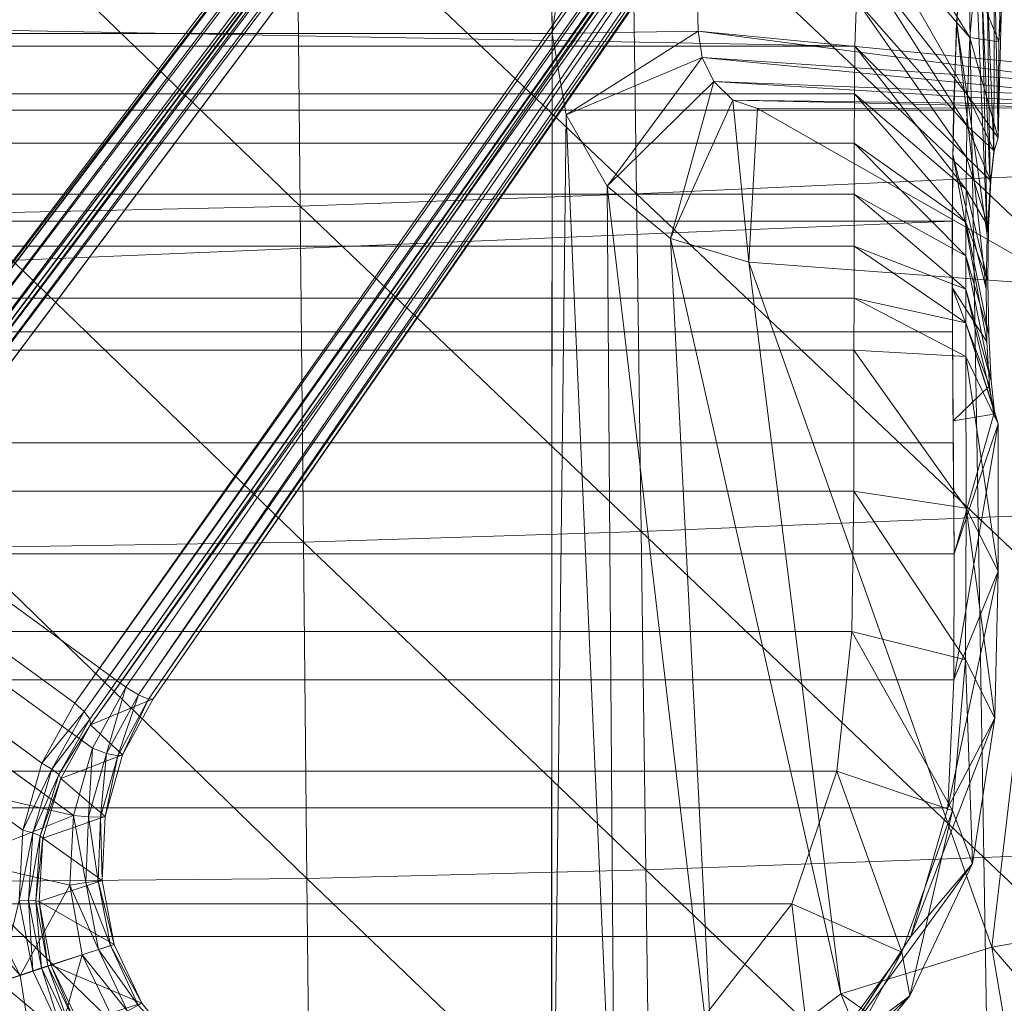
# Model space of a CAD drawing. Header units: inches. Extents: x 813 to 1305, y 19 to 194.
# Tile 142 of 256: x 1173.87 to 1177.26, y 68.91 to 72.3. Entities that reach past the tile are written whole.
import ezdxf

# ---------------------------------------------------------------- set-up
doc = ezdxf.new("R2010")
doc.units = ezdxf.units.IN
doc.header["$MEASUREMENT"] = 0
doc.layers.add('CET color Grey2', color=7, linetype='Continuous', true_color=0x060606)
doc.layers.add('CET color Grey98', color=7, linetype='Continuous', true_color=0xfafafa)
doc.layers.add('CET Default', color=7, linetype='Continuous')

# ---------------------------------------------------------------- blocks, each defined once
blk = doc.blocks.new('*C286')
at = {"layer": 'CET color Grey2', "linetype": 'Continuous', "lineweight": 0}
for points, invisible_edges in [([(7.2992, 16.4808, 17.1415), (-7.2922, 16.4808, 17.1415), (-8.5387, 3.2598, 17.4249), (7.2992, 16.4808, 17.1415)], 4), ([(7.2992, 16.4808, 17.1415), (-8.5387, 3.2598, 17.4249), (8.5458, 3.2599, 17.4249), (7.2992, 16.4808, 17.1415)], 9), ([(3.1915, 12.0571, 16.3707), (3.1945, 7.477, 16.5307), (-3.1872, 7.477, 16.5307), (3.1915, 12.0571, 16.3707)], 4), ([(3.1915, 12.0571, 16.3707), (-3.1872, 7.477, 16.5307), (-3.1842, 12.0571, 16.3707), (3.1915, 12.0571, 16.3707)], 9), ([(3.1945, 7.477, 16.5307), (-3.1458, 4.533, 17.0724), (-3.1872, 7.477, 16.5307), (3.1945, 7.477, 16.5307)], 9), ([(3.1945, 7.477, 16.5307), (3.1531, 4.533, 17.0724), (-3.1458, 4.533, 17.0724), (3.1945, 7.477, 16.5307)], 4)]:
    blk.add_3dface(points, dxfattribs=dict(at, invisible_edges=invisible_edges))
for points in [[(-3.1842, 12.0571, 16.3707), (-3.4024, 11.549, 16.4024), (-3.2356, 7.7567, 16.5238), (-3.1842, 12.0571, 16.3707)], [(-3.1842, 12.0571, 16.3707), (-3.2356, 7.7567, 16.5238), (-3.1872, 7.477, 16.5307), (-3.1842, 12.0571, 16.3707)], [(-3.4024, 11.549, 16.4024), (-3.7419, 11.1145, 16.4441), (-3.376, 8.0027, 16.5243), (-3.4024, 11.549, 16.4024)], [(-3.4024, 11.549, 16.4024), (-3.376, 8.0027, 16.5243), (-3.2356, 7.7567, 16.5238), (-3.4024, 11.549, 16.4024)], [(-4.1812, 10.7817, 16.4987), (-4.409, 11.3302, 16.2923), (-4.8031, 11.221, 16.2961), (-4.1812, 10.7817, 16.4987)], [(-3.7419, 11.1145, 16.4441), (-4.409, 11.3302, 16.2923), (-4.1812, 10.7817, 16.4987), (-3.7419, 11.1145, 16.4441)], [(-4.7003, 10.6209, 16.5742), (-5.2127, 11.2148, 16.2963), (-5.2414, 10.5259, 16.6578), (-4.7003, 10.6209, 16.5742)], [(-4.7003, 10.6209, 16.5742), (-4.8031, 11.221, 16.2961), (-5.2127, 11.2148, 16.2963), (-4.7003, 10.6209, 16.5742)], [(-4.1812, 10.7817, 16.4987), (-4.8031, 11.221, 16.2961), (-4.7003, 10.6209, 16.5742), (-4.1812, 10.7817, 16.4987)], [(-3.7419, 11.1145, 16.4441), (-4.1812, 10.7817, 16.4987), (-3.594, 8.1819, 16.5341), (-3.7419, 11.1145, 16.4441)], [(-3.7419, 11.1145, 16.4441), (-3.594, 8.1819, 16.5341), (-3.376, 8.0027, 16.5243), (-3.7419, 11.1145, 16.4441)], [(-4.1812, 10.7817, 16.4987), (-4.7003, 10.6209, 16.5742), (-3.8641, 8.2635, 16.5543), (-4.1812, 10.7817, 16.4987)], [(-4.1812, 10.7817, 16.4987), (-3.8641, 8.2635, 16.5543), (-3.594, 8.1819, 16.5341), (-4.1812, 10.7817, 16.4987)], [(-4.7003, 10.6209, 16.5742), (-5.2414, 10.5259, 16.6578), (-4.9676, 8.3463, 16.6844), (-4.7003, 10.6209, 16.5742)], [(-4.7003, 10.6209, 16.5742), (-4.9676, 8.3463, 16.6844), (-3.8641, 8.2635, 16.5543), (-4.7003, 10.6209, 16.5742)], [(-4.9676, 8.3463, 16.6844), (-5.0094, 7.7331, 16.2966), (-3.8942, 7.7346, 16.2966), (-4.9676, 8.3463, 16.6844)], [(-4.9676, 8.3463, 16.6844), (-3.8942, 7.7346, 16.2966), (-3.8641, 8.2635, 16.5543), (-4.9676, 8.3463, 16.6844)], [(-3.8641, 8.2635, 16.5543), (-3.8942, 7.7346, 16.2966), (-3.8084, 7.7059, 16.2976), (-3.8641, 8.2635, 16.5543)], [(-3.8641, 8.2635, 16.5543), (-3.8084, 7.7059, 16.2976), (-3.594, 8.1819, 16.5341), (-3.8641, 8.2635, 16.5543)], [(-3.594, 8.1819, 16.5341), (-3.8084, 7.7059, 16.2976), (-3.7432, 7.642, 16.2998), (-3.594, 8.1819, 16.5341)], [(-3.594, 8.1819, 16.5341), (-3.7432, 7.642, 16.2998), (-3.376, 8.0027, 16.5243), (-3.594, 8.1819, 16.5341)], [(-3.376, 8.0027, 16.5243), (-3.7432, 7.642, 16.2998), (-3.7028, 7.56, 16.3027), (-3.376, 8.0027, 16.5243)], [(-3.376, 8.0027, 16.5243), (-3.7028, 7.56, 16.3027), (-3.2356, 7.7567, 16.5238), (-3.376, 8.0027, 16.5243)], [(-5.0094, 7.7331, 16.2966), (-5.0551, 7.7229, 16.297), (-3.8084, 7.7059, 16.2976), (-5.0094, 7.7331, 16.2966)], [(-5.0094, 7.7331, 16.2966), (-3.8084, 7.7059, 16.2976), (-3.8942, 7.7346, 16.2966), (-5.0094, 7.7331, 16.2966)], [(-3.2356, 7.7567, 16.5238), (-3.7028, 7.56, 16.3027), (-3.6897, 7.4693, 16.3058), (-3.2356, 7.7567, 16.5238)], [(-3.2356, 7.7567, 16.5238), (-3.6897, 7.4693, 16.3058), (-3.1872, 7.477, 16.5307), (-3.2356, 7.7567, 16.5238)], [(-5.0551, 7.7229, 16.297), (-5.0927, 7.6949, 16.298), (-3.7432, 7.642, 16.2998), (-5.0551, 7.7229, 16.297)], [(-5.0551, 7.7229, 16.297), (-3.7432, 7.642, 16.2998), (-3.8084, 7.7059, 16.2976), (-5.0551, 7.7229, 16.297)], [(-5.0927, 7.6949, 16.298), (-5.1172, 7.6549, 16.2993), (-3.7028, 7.56, 16.3027), (-5.0927, 7.6949, 16.298)], [(-5.0927, 7.6949, 16.298), (-3.7028, 7.56, 16.3027), (-3.7432, 7.642, 16.2998), (-5.0927, 7.6949, 16.298)], [(-5.1172, 7.6549, 16.2993), (-5.1276, 7.6091, 16.3009), (-3.6897, 7.4693, 16.3058), (-5.1172, 7.6549, 16.2993)], [(-5.1172, 7.6549, 16.2993), (-3.6897, 7.4693, 16.3058), (-3.7028, 7.56, 16.3027), (-5.1172, 7.6549, 16.2993)], [(-5.1276, 7.6091, 16.3009), (-5.1971, 4.4228, 16.9316), (-3.6143, 4.4975, 16.9019), (-5.1276, 7.6091, 16.3009)], [(-5.1276, 7.6091, 16.3009), (-3.6143, 4.4975, 16.9019), (-3.6897, 7.4693, 16.3058), (-5.1276, 7.6091, 16.3009)], [(-3.1872, 7.477, 16.5307), (-3.6897, 7.4693, 16.3058), (-3.6143, 4.4975, 16.9019), (-3.1872, 7.477, 16.5307)], [(-3.1872, 7.477, 16.5307), (-3.6143, 4.4975, 16.9019), (-3.1458, 4.533, 17.0724), (-3.1872, 7.477, 16.5307)]]:
    blk.add_3dface(points, dxfattribs=at)
at = {"layer": 'CET color Grey98', "linetype": 'Continuous', "lineweight": 0}
for points in [[(-2.3423, 10.3851, 19.4332), (-2.3543, 11.5423, 19.3758), (-3.5252, 11.5197, 19.4752), (-2.3423, 10.3851, 19.4332)], [(-1.1732, 10.3958, 19.3816), (-1.1799, 11.5456, 19.3173), (-2.3543, 11.5423, 19.3758), (-1.1732, 10.3958, 19.3816)], [(-1.1732, 10.3958, 19.3816), (-2.3543, 11.5423, 19.3758), (-2.3423, 10.3851, 19.4332), (-1.1732, 10.3958, 19.3816)], [(-3.5091, 10.3554, 19.5216), (-3.5252, 11.5197, 19.4752), (-4.6927, 11.4821, 19.6062), (-3.5091, 10.3554, 19.5216)], [(-2.3423, 10.3851, 19.4332), (-3.5252, 11.5197, 19.4752), (-3.5091, 10.3554, 19.5216), (-2.3423, 10.3851, 19.4332)], [(-4.6731, 10.3126, 19.6393), (-4.6927, 11.4821, 19.6062), (-5.8592, 11.4353, 19.7426), (-4.6731, 10.3126, 19.6393)], [(-3.5091, 10.3554, 19.5216), (-4.6927, 11.4821, 19.6062), (-4.6731, 10.3126, 19.6393), (-3.5091, 10.3554, 19.5216)], [(-4.6731, 10.3126, 19.6393), (-5.8592, 11.4353, 19.7426), (-5.8364, 10.2662, 19.764), (-4.6731, 10.3126, 19.6393)], [(-4.0963, 11.1797, 12.971), (-4.4181, 10.7887, 12.9708), (-3.8491, 11.3321, 13.905), (-4.0963, 11.1797, 12.971)], [(-4.4181, 10.7887, 12.9708), (-4.1641, 10.9794, 13.9312), (-3.8491, 11.3321, 13.905), (-4.4181, 10.7887, 12.9708)], [(-4.3906, 10.6387, 11.874), (-4.4181, 10.7887, 12.9708), (-4.0963, 11.1797, 12.971), (-4.3906, 10.6387, 11.874)], [(-4.082, 11.059, 11.92), (-4.3906, 10.6387, 11.874), (-4.0963, 11.1797, 12.971), (-4.082, 11.059, 11.92)], [(-1.4249, 11.1592, 5.3594), (-1.6745, 10.8663, 5.3023), (-1.5691, 10.6475, 5.324), (-1.4249, 11.1592, 5.3594)], [(-1.4249, 11.1592, 5.3594), (-1.5691, 10.6475, 5.324), (-1.3553, 10.7189, 5.3594), (-1.4249, 11.1592, 5.3594)], [(-1.349, 11.1592, 8.0621), (-1.5033, 10.9259, 7.9935), (-1.2832, 10.7423, 8.0621), (-1.349, 11.1592, 8.0621)], [(-1.4249, 11.1592, 5.3594), (-1.3144, 11.1592, 5.3377), (-1.2503, 10.753, 5.3377), (-1.4249, 11.1592, 5.3594)], [(-1.4249, 11.1592, 5.3594), (-1.2503, 10.753, 5.3377), (-1.3553, 10.7189, 5.3594), (-1.4249, 11.1592, 5.3594)], [(-4.0116, 10.4718, 11.5067), (-4.3906, 10.6387, 11.874), (-4.082, 11.059, 11.92), (-4.0116, 10.4718, 11.5067)], [(-3.7145, 10.8545, 11.5471), (-4.0116, 10.4718, 11.5067), (-4.082, 11.059, 11.92), (-3.7145, 10.8545, 11.5471)], [(-1.7619, 10.8209, 5.353), (-1.7742, 10.8141, 5.4104), (-1.9126, 10.9866, 5.3691), (-1.7619, 10.8209, 5.353)], [(-1.9126, 10.9866, 5.3691), (-1.7742, 10.8141, 5.4104), (-1.557, 10.8832, 7.9075), (-1.9126, 10.9866, 5.3691)], [(-4.4181, 10.7887, 12.9708), (-4.6343, 10.3332, 12.9714), (-4.1641, 10.9794, 13.9312), (-4.4181, 10.7887, 12.9708)], [(-4.6343, 10.3332, 12.9714), (-4.4213, 10.585, 13.9695), (-4.1641, 10.9794, 13.9312), (-4.6343, 10.3332, 12.9714)], [(-1.429, 10.693, 7.9979), (-1.5033, 10.9259, 7.9935), (-1.5302, 10.9082, 7.9742), (-1.429, 10.693, 7.9979)], [(-1.2832, 10.7423, 8.0621), (-1.5033, 10.9259, 7.9935), (-1.3992, 10.7027, 8.0177), (-1.2832, 10.7423, 8.0621)], [(-1.429, 10.693, 7.9979), (-1.3992, 10.7027, 8.0177), (-1.5033, 10.9259, 7.9935), (-1.429, 10.693, 7.9979)], [(-1.7742, 10.8141, 5.4104), (-1.4612, 10.6825, 7.9329), (-1.557, 10.8832, 7.9075), (-1.7742, 10.8141, 5.4104)], [(-1.4612, 10.6825, 7.9329), (-1.5491, 10.8916, 7.944), (-1.557, 10.8832, 7.9075), (-1.4612, 10.6825, 7.9329)], [(-1.4506, 10.686, 7.9684), (-1.5302, 10.9082, 7.9742), (-1.5491, 10.8916, 7.944), (-1.4506, 10.686, 7.9684)], [(-1.4612, 10.6825, 7.9329), (-1.4506, 10.686, 7.9684), (-1.5491, 10.8916, 7.944), (-1.4612, 10.6825, 7.9329)], [(-1.4506, 10.686, 7.9684), (-1.429, 10.693, 7.9979), (-1.5302, 10.9082, 7.9742), (-1.4506, 10.686, 7.9684)], [(-1.5691, 10.6475, 5.324), (-1.7246, 10.8413, 5.3124), (-1.6745, 10.8663, 5.3023), (-1.5691, 10.6475, 5.324)], [(-1.6665, 10.6158, 5.3736), (-1.7742, 10.8141, 5.4104), (-1.7619, 10.8209, 5.353), (-1.6665, 10.6158, 5.3736)], [(-1.6252, 10.6293, 5.333), (-1.7619, 10.8209, 5.353), (-1.7246, 10.8413, 5.3124), (-1.6252, 10.6293, 5.333)], [(-1.6252, 10.6293, 5.333), (-1.6665, 10.6158, 5.3736), (-1.7619, 10.8209, 5.353), (-1.6252, 10.6293, 5.333)], [(-1.5691, 10.6475, 5.324), (-1.6252, 10.6293, 5.333), (-1.7246, 10.8413, 5.3124), (-1.5691, 10.6475, 5.324)], [(-4.5658, 10.1505, 11.8209), (-4.6343, 10.3332, 12.9714), (-4.4181, 10.7887, 12.9708), (-4.5658, 10.1505, 11.8209)], [(-4.3906, 10.6387, 11.874), (-4.5658, 10.1505, 11.8209), (-4.4181, 10.7887, 12.9708), (-4.3906, 10.6387, 11.874)], [(-1.6665, 10.6158, 5.3736), (-1.6789, 10.6118, 5.4318), (-1.7742, 10.8141, 5.4104), (-1.6665, 10.6158, 5.3736)], [(-1.7742, 10.8141, 5.4104), (-1.6789, 10.6118, 5.4318), (-1.4612, 10.6825, 7.9329), (-1.7742, 10.8141, 5.4104)], [(-1.3553, 10.7189, 5.3594), (-1.2503, 10.753, 5.3377), (-1.0638, 10.3865, 5.3377), (-1.3553, 10.7189, 5.3594)], [(-1.3553, 10.7189, 5.3594), (-1.5258, 10.4085, 5.3023), (-1.5691, 10.6475, 5.324), (-1.3553, 10.7189, 5.3594)], [(-1.3553, 10.7189, 5.3594), (-1.1531, 10.3216, 5.3594), (-1.5258, 10.4085, 5.3023), (-1.3553, 10.7189, 5.3594)], [(-1.2832, 10.7423, 8.0621), (-1.3992, 10.7027, 8.0177), (-1.3522, 10.4609, 7.9935), (-1.2832, 10.7423, 8.0621)], [(-1.3553, 10.7189, 5.3594), (-1.0638, 10.3865, 5.3377), (-1.1531, 10.3216, 5.3594), (-1.3553, 10.7189, 5.3594)], [(-1.6789, 10.6118, 5.4318), (-1.4208, 10.4639, 7.9075), (-1.4612, 10.6825, 7.9329), (-1.6789, 10.6118, 5.4318)], [(-1.4208, 10.4639, 7.9075), (-1.4506, 10.686, 7.9684), (-1.4612, 10.6825, 7.9329), (-1.4208, 10.4639, 7.9075)], [(-1.4094, 10.4617, 7.944), (-1.429, 10.693, 7.9979), (-1.4506, 10.686, 7.9684), (-1.4094, 10.4617, 7.944)], [(-1.4208, 10.4639, 7.9075), (-1.4094, 10.4617, 7.944), (-1.4506, 10.686, 7.9684), (-1.4208, 10.4639, 7.9075)], [(-1.3844, 10.4594, 7.9742), (-1.3992, 10.7027, 8.0177), (-1.429, 10.693, 7.9979), (-1.3844, 10.4594, 7.9742)], [(-1.4094, 10.4617, 7.944), (-1.3844, 10.4594, 7.9742), (-1.429, 10.693, 7.9979), (-1.4094, 10.4617, 7.944)], [(-1.3844, 10.4594, 7.9742), (-1.3522, 10.4609, 7.9935), (-1.3992, 10.7027, 8.0177), (-1.3844, 10.4594, 7.9742)], [(-1.5258, 10.4085, 5.3023), (-1.6252, 10.6293, 5.333), (-1.5691, 10.6475, 5.324), (-1.5258, 10.4085, 5.3023)], [(-4.1667, 10.0152, 11.456), (-4.5658, 10.1505, 11.8209), (-4.3906, 10.6387, 11.874), (-4.1667, 10.0152, 11.456)], [(-4.0116, 10.4718, 11.5067), (-4.1667, 10.0152, 11.456), (-4.3906, 10.6387, 11.874), (-4.0116, 10.4718, 11.5067)], [(-1.6232, 10.3939, 5.353), (-1.6789, 10.6118, 5.4318), (-1.6665, 10.6158, 5.3736), (-1.6232, 10.3939, 5.353)], [(-1.6232, 10.3939, 5.353), (-1.6371, 10.3921, 5.4104), (-1.6789, 10.6118, 5.4318), (-1.6232, 10.3939, 5.353)], [(-1.6789, 10.6118, 5.4318), (-1.6371, 10.3921, 5.4104), (-1.4208, 10.4639, 7.9075), (-1.6789, 10.6118, 5.4318)], [(-1.581, 10.3993, 5.3124), (-1.6665, 10.6158, 5.3736), (-1.6252, 10.6293, 5.333), (-1.581, 10.3993, 5.3124)], [(-1.581, 10.3993, 5.3124), (-1.6232, 10.3939, 5.353), (-1.6665, 10.6158, 5.3736), (-1.581, 10.3993, 5.3124)], [(-1.5258, 10.4085, 5.3023), (-1.581, 10.3993, 5.3124), (-1.6252, 10.6293, 5.333), (-1.5258, 10.4085, 5.3023)], [(-4.6343, 10.3332, 12.9714), (-4.7106, 9.8335, 12.9713), (-4.4213, 10.585, 13.9695), (-4.6343, 10.3332, 12.9714)], [(-4.7106, 9.8335, 12.9713), (-4.5487, 10.1414, 14.0628), (-4.4213, 10.585, 13.9695), (-4.7106, 9.8335, 12.9713)], [(-1.6371, 10.3921, 5.4104), (-1.4334, 10.2459, 7.8569), (-1.4208, 10.4639, 7.9075), (-1.6371, 10.3921, 5.4104)], [(-1.4334, 10.2459, 7.8569), (-1.4094, 10.4617, 7.944), (-1.4208, 10.4639, 7.9075), (-1.4334, 10.2459, 7.8569)], [(-1.4334, 10.2459, 7.8569), (-1.424, 10.2381, 7.8955), (-1.4094, 10.4617, 7.944), (-1.4334, 10.2459, 7.8569)], [(-1.424, 10.2381, 7.8955), (-1.3844, 10.4594, 7.9742), (-1.4094, 10.4617, 7.944), (-1.424, 10.2381, 7.8955)], [(-1.424, 10.2381, 7.8955), (-1.3982, 10.2281, 7.9263), (-1.3844, 10.4594, 7.9742), (-1.424, 10.2381, 7.8955)], [(-1.3982, 10.2281, 7.9263), (-1.3643, 10.2184, 7.9439), (-1.3522, 10.4609, 7.9935), (-1.3982, 10.2281, 7.9263)], [(-1.3982, 10.2281, 7.9263), (-1.3522, 10.4609, 7.9935), (-1.3844, 10.4594, 7.9742), (-1.3982, 10.2281, 7.9263)], [(-1.5386, 10.1679, 5.2621), (-1.581, 10.3993, 5.3124), (-1.5258, 10.4085, 5.3023), (-1.5386, 10.1679, 5.2621)], [(-1.1531, 10.3216, 5.3594), (-1.5258, 10.4085, 5.3023), (-1.5386, 10.1679, 5.2621), (-1.1531, 10.3216, 5.3594)], [(-2.3303, 9.2278, 19.4908), (-2.3423, 10.3851, 19.4332), (-3.5091, 10.3554, 19.5216), (-2.3303, 9.2278, 19.4908)], [(-1.1666, 9.246, 19.4461), (-1.1732, 10.3958, 19.3816), (-2.3423, 10.3851, 19.4332), (-1.1666, 9.246, 19.4461)], [(-1.1666, 9.246, 19.4461), (-2.3423, 10.3851, 19.4332), (-2.3303, 9.2278, 19.4908), (-1.1666, 9.246, 19.4461)], [(-1.632, 10.1739, 5.314), (-1.6477, 10.1712, 5.3691), (-1.6371, 10.3921, 5.4104), (-1.632, 10.1739, 5.314)], [(-1.6371, 10.3921, 5.4104), (-1.6477, 10.1712, 5.3691), (-1.4334, 10.2459, 7.8569), (-1.6371, 10.3921, 5.4104)], [(-1.632, 10.1739, 5.314), (-1.6371, 10.3921, 5.4104), (-1.6232, 10.3939, 5.353), (-1.632, 10.1739, 5.314)], [(-1.5905, 10.1726, 5.274), (-1.632, 10.1739, 5.314), (-1.6232, 10.3939, 5.353), (-1.5905, 10.1726, 5.274)], [(-1.5905, 10.1726, 5.274), (-1.6232, 10.3939, 5.353), (-1.581, 10.3993, 5.3124), (-1.5905, 10.1726, 5.274)], [(-1.5386, 10.1679, 5.2621), (-1.5905, 10.1726, 5.274), (-1.581, 10.3993, 5.3124), (-1.5386, 10.1679, 5.2621)], [(-3.4929, 9.1911, 19.5681), (-3.5091, 10.3554, 19.5216), (-4.6731, 10.3126, 19.6393), (-3.4929, 9.1911, 19.5681)], [(-2.3303, 9.2278, 19.4908), (-3.5091, 10.3554, 19.5216), (-3.4929, 9.1911, 19.5681), (-2.3303, 9.2278, 19.4908)], [(-4.6536, 9.143, 19.6722), (-4.6731, 10.3126, 19.6393), (-5.8364, 10.2662, 19.764), (-4.6536, 9.143, 19.6722)], [(-4.6105, 9.6321, 11.7599), (-4.7106, 9.8335, 12.9713), (-4.6343, 10.3332, 12.9714), (-4.6105, 9.6321, 11.7599)], [(-3.4929, 9.1911, 19.5681), (-4.6731, 10.3126, 19.6393), (-4.6536, 9.143, 19.6722), (-3.4929, 9.1911, 19.5681)], [(-4.5658, 10.1505, 11.8209), (-4.6105, 9.6321, 11.7599), (-4.6343, 10.3332, 12.9714), (-4.5658, 10.1505, 11.8209)], [(-1.1531, 10.3216, 5.3594), (-1.5386, 10.1679, 5.2621), (-0.8381, 10.0062, 5.3594), (-1.1531, 10.3216, 5.3594)], [(-4.6536, 9.143, 19.6722), (-5.8364, 10.2662, 19.764), (-5.8136, 9.097, 19.7849), (-4.6536, 9.143, 19.6722)], [(-1.6477, 10.1712, 5.3691), (-1.4948, 10.0406, 7.7909), (-1.4334, 10.2459, 7.8569), (-1.6477, 10.1712, 5.3691)], [(-1.4948, 10.0406, 7.7909), (-1.424, 10.2381, 7.8955), (-1.4334, 10.2459, 7.8569), (-1.4948, 10.0406, 7.7909)], [(-1.4948, 10.0406, 7.7909), (-1.4886, 10.0271, 7.8316), (-1.424, 10.2381, 7.8955), (-1.4948, 10.0406, 7.7909)], [(-1.4886, 10.0271, 7.8316), (-1.3982, 10.2281, 7.9263), (-1.424, 10.2381, 7.8955), (-1.4886, 10.0271, 7.8316)], [(-1.4886, 10.0271, 7.8316), (-1.4643, 10.0093, 7.863), (-1.3982, 10.2281, 7.9263), (-1.4886, 10.0271, 7.8316)], [(-1.4643, 10.0093, 7.863), (-1.3643, 10.2184, 7.9439), (-1.3982, 10.2281, 7.9263), (-1.4643, 10.0093, 7.863)], [(-1.4643, 10.0093, 7.863), (-1.43, 9.9884, 7.8789), (-1.3643, 10.2184, 7.9439), (-1.4643, 10.0093, 7.863)], [(-1.6911, 9.963, 5.2699), (-1.7078, 9.9594, 5.3226), (-1.6477, 10.1712, 5.3691), (-1.6911, 9.963, 5.2699)], [(-1.6477, 10.1712, 5.3691), (-1.7078, 9.9594, 5.3226), (-1.4948, 10.0406, 7.7909), (-1.6477, 10.1712, 5.3691)], [(-1.652, 9.9554, 5.2308), (-1.6911, 9.963, 5.2699), (-1.632, 10.1739, 5.314), (-1.652, 9.9554, 5.2308)], [(-1.6911, 9.963, 5.2699), (-1.6477, 10.1712, 5.3691), (-1.632, 10.1739, 5.314), (-1.6911, 9.963, 5.2699)], [(-1.652, 9.9554, 5.2308), (-1.632, 10.1739, 5.314), (-1.5905, 10.1726, 5.274), (-1.652, 9.9554, 5.2308)], [(-1.6042, 9.9369, 5.2173), (-1.652, 9.9554, 5.2308), (-1.5905, 10.1726, 5.274), (-1.6042, 9.9369, 5.2173)], [(-1.6042, 9.9369, 5.2173), (-1.5905, 10.1726, 5.274), (-1.5386, 10.1679, 5.2621), (-1.6042, 9.9369, 5.2173)], [(-4.7106, 9.8335, 12.9713), (-4.7229, 9.327, 12.9711), (-4.5487, 10.1414, 14.0628), (-4.7106, 9.8335, 12.9713)], [(-4.7229, 9.327, 12.9711), (-4.5701, 9.7012, 14.2348), (-4.5487, 10.1414, 14.0628), (-4.7229, 9.327, 12.9711)], [(-4.2184, 9.5348, 11.399), (-4.6105, 9.6321, 11.7599), (-4.5658, 10.1505, 11.8209), (-4.2184, 9.5348, 11.399)], [(-4.1667, 10.0152, 11.456), (-4.2184, 9.5348, 11.399), (-4.5658, 10.1505, 11.8209), (-4.1667, 10.0152, 11.456)], [(-0.8381, 10.0062, 5.3594), (-1.5386, 10.1679, 5.2621), (-0.4656, 9.3883, 5.2621), (-0.8381, 10.0062, 5.3594)], [(-1.7078, 9.9594, 5.3226), (-1.5972, 9.8563, 7.7141), (-1.4948, 10.0406, 7.7909), (-1.7078, 9.9594, 5.3226)], [(-1.5972, 9.8563, 7.7141), (-1.4886, 10.0271, 7.8316), (-1.4948, 10.0406, 7.7909), (-1.5972, 9.8563, 7.7141)], [(-1.5972, 9.8563, 7.7141), (-1.5948, 9.8372, 7.7558), (-1.4886, 10.0271, 7.8316), (-1.5972, 9.8563, 7.7141)], [(-1.5948, 9.8372, 7.7558), (-1.4643, 10.0093, 7.863), (-1.4886, 10.0271, 7.8316), (-1.5948, 9.8372, 7.7558)], [(-1.5948, 9.8372, 7.7558), (-1.5754, 9.8103, 7.7876), (-1.4643, 10.0093, 7.863), (-1.5948, 9.8372, 7.7558)], [(-1.5754, 9.8103, 7.7876), (-1.43, 9.9884, 7.8789), (-1.4643, 10.0093, 7.863), (-1.5754, 9.8103, 7.7876)], [(-1.5754, 9.8103, 7.7876), (-1.5433, 9.7814, 7.8028), (-1.43, 9.9884, 7.8789), (-1.5754, 9.8103, 7.7876)], [(-1.7973, 9.7682, 5.222), (-1.8127, 9.7664, 5.2733), (-1.7078, 9.9594, 5.3226), (-1.7973, 9.7682, 5.222)], [(-1.7078, 9.9594, 5.3226), (-1.8127, 9.7664, 5.2733), (-1.5972, 9.8563, 7.7141), (-1.7078, 9.9594, 5.3226)], [(-1.7626, 9.7533, 5.1839), (-1.7973, 9.7682, 5.222), (-1.6911, 9.963, 5.2699), (-1.7626, 9.7533, 5.1839)], [(-1.7973, 9.7682, 5.222), (-1.7078, 9.9594, 5.3226), (-1.6911, 9.963, 5.2699), (-1.7973, 9.7682, 5.222)], [(-1.7626, 9.7533, 5.1839), (-1.6911, 9.963, 5.2699), (-1.652, 9.9554, 5.2308), (-1.7626, 9.7533, 5.1839)], [(-1.7186, 9.7261, 5.17), (-1.7626, 9.7533, 5.1839), (-1.652, 9.9554, 5.2308), (-1.7186, 9.7261, 5.17)], [(-1.7186, 9.7261, 5.17), (-1.652, 9.9554, 5.2308), (-1.6042, 9.9369, 5.2173), (-1.7186, 9.7261, 5.17)], [(-1.5972, 9.8563, 7.7141), (-7.4148, 1.6898, 3.3192), (-7.9803, 0.7977, 3.946), (-1.5972, 9.8563, 7.7141)], [(-1.5948, 9.8372, 7.7558), (-1.5972, 9.8563, 7.7141), (-7.9803, 0.7977, 3.946), (-1.5948, 9.8372, 7.7558)], [(-1.5948, 9.8372, 7.7558), (-7.9803, 0.7977, 3.946), (-7.9781, 0.7793, 3.9865), (-1.5948, 9.8372, 7.7558)], [(-1.5754, 9.8103, 7.7876), (-1.5948, 9.8372, 7.7558), (-7.9781, 0.7793, 3.9865), (-1.5754, 9.8103, 7.7876)], [(-1.5972, 9.8563, 7.7141), (-1.8127, 9.7664, 5.2733), (-7.4148, 1.6898, 3.3192), (-1.5972, 9.8563, 7.7141)], [(-4.6126, 9.111, 11.7003), (-4.7229, 9.327, 12.9711), (-4.7106, 9.8335, 12.9713), (-4.6126, 9.111, 11.7003)], [(-4.6105, 9.6321, 11.7599), (-4.6126, 9.111, 11.7003), (-4.7106, 9.8335, 12.9713), (-4.6105, 9.6321, 11.7599)], [(-1.5754, 9.8103, 7.7876), (-7.9781, 0.7793, 3.9865), (-7.96, 0.7535, 4.018), (-1.5754, 9.8103, 7.7876)], [(-1.5433, 9.7814, 7.8028), (-1.5754, 9.8103, 7.7876), (-7.96, 0.7535, 4.018), (-1.5433, 9.7814, 7.8028)], [(-1.5433, 9.7814, 7.8028), (-7.96, 0.7535, 4.018), (-7.9295, 0.7253, 4.0341), (-1.5433, 9.7814, 7.8028)], [(-1.8127, 9.7664, 5.2733), (-7.3993, 1.6914, 3.2679), (-7.4148, 1.6898, 3.3192), (-1.8127, 9.7664, 5.2733)], [(-1.8127, 9.7664, 5.2733), (-1.7973, 9.7682, 5.222), (-7.3993, 1.6914, 3.2679), (-1.8127, 9.7664, 5.2733)], [(-1.7973, 9.7682, 5.222), (-7.3647, 1.6766, 3.23), (-7.3993, 1.6914, 3.2679), (-1.7973, 9.7682, 5.222)], [(-1.7973, 9.7682, 5.222), (-1.7626, 9.7533, 5.1839), (-7.3647, 1.6766, 3.23), (-1.7973, 9.7682, 5.222)], [(-1.7626, 9.7533, 5.1839), (-7.3207, 1.6495, 3.2159), (-7.3647, 1.6766, 3.23), (-1.7626, 9.7533, 5.1839)], [(-1.7626, 9.7533, 5.1839), (-1.7186, 9.7261, 5.17), (-7.3207, 1.6495, 3.2159), (-1.7626, 9.7533, 5.1839)], [(-4.7229, 9.327, 12.9711), (-4.7229, 8.8202, 12.9711), (-4.5701, 9.7012, 14.2348), (-4.7229, 9.327, 12.9711)], [(-4.7229, 8.8202, 12.9711), (-4.5712, 9.2677, 14.4259), (-4.5701, 9.7012, 14.2348), (-4.7229, 8.8202, 12.9711)], [(-4.2257, 9.0517, 11.3398), (-4.6126, 9.111, 11.7003), (-4.6105, 9.6321, 11.7599), (-4.2257, 9.0517, 11.3398)], [(-4.2184, 9.5348, 11.399), (-4.2257, 9.0517, 11.3398), (-4.6105, 9.6321, 11.7599), (-4.2184, 9.5348, 11.399)], [(-4.6126, 9.111, 11.7003), (-4.6113, 8.5884, 11.6568), (-4.7229, 9.327, 12.9711), (-4.6126, 9.111, 11.7003)], [(-4.6113, 8.5884, 11.6568), (-4.7229, 8.8202, 12.9711), (-4.7229, 9.327, 12.9711), (-4.6113, 8.5884, 11.6568)], [(-7.4711, 0.3922, 4.0341), (-0.7942, 9.2428, 7.7876), (-0.8317, 9.2644, 7.8028), (-7.4711, 0.3922, 4.0341)], [(-4.7229, 8.8202, 12.9711), (-4.7072, 8.7865, 13.1553), (-4.5712, 9.2677, 14.4259), (-4.7229, 8.8202, 12.9711)], [(-4.7072, 8.7865, 13.1553), (-4.5672, 8.8096, 14.6345), (-4.5712, 9.2677, 14.4259), (-4.7072, 8.7865, 13.1553)], [(-7.4711, 0.3922, 4.0341), (-7.4348, 0.3719, 4.018), (-0.7942, 9.2428, 7.7876), (-7.4711, 0.3922, 4.0341)], [(-7.4348, 0.3719, 4.018), (-0.7627, 9.2327, 7.7558), (-0.7942, 9.2428, 7.7876), (-7.4348, 0.3719, 4.018)], [(-7.4348, 0.3719, 4.018), (-7.4047, 0.3627, 3.9865), (-0.7627, 9.2327, 7.7558), (-7.4348, 0.3719, 4.018)], [(-7.4047, 0.3627, 3.9865), (-7.3865, 0.3663, 3.946), (-0.7438, 9.2362, 7.7141), (-7.4047, 0.3627, 3.9865)], [(-7.4047, 0.3627, 3.9865), (-0.7438, 9.2362, 7.7141), (-0.7627, 9.2327, 7.7558), (-7.4047, 0.3627, 3.9865)], [(-7.3865, 0.3663, 3.946), (-0.7627, 9.0035, 5.2733), (-0.7438, 9.2362, 7.7141), (-7.3865, 0.3663, 3.946)], [(-2.3187, 8.0715, 19.5438), (-2.3303, 9.2278, 19.4908), (-3.4929, 9.1911, 19.5681), (-2.3187, 8.0715, 19.5438)], [(-1.1602, 8.0964, 19.5059), (-1.1666, 9.246, 19.4461), (-2.3303, 9.2278, 19.4908), (-1.1602, 8.0964, 19.5059)], [(-1.1602, 8.0964, 19.5059), (-2.3303, 9.2278, 19.4908), (-2.3187, 8.0715, 19.5438), (-1.1602, 8.0964, 19.5059)], [(-3.477, 8.0285, 19.6101), (-3.4929, 9.1911, 19.5681), (-4.6536, 9.143, 19.6722), (-3.477, 8.0285, 19.6101)], [(-2.3187, 8.0715, 19.5438), (-3.4929, 9.1911, 19.5681), (-3.477, 8.0285, 19.6101), (-2.3187, 8.0715, 19.5438)], [(-4.6342, 7.9759, 19.7011), (-4.6536, 9.143, 19.6722), (-5.8136, 9.097, 19.7849), (-4.6342, 7.9759, 19.7011)], [(-3.477, 8.0285, 19.6101), (-4.6536, 9.143, 19.6722), (-4.6342, 7.9759, 19.7011), (-3.477, 8.0285, 19.6101)], [(-4.6342, 7.9759, 19.7011), (-5.8136, 9.097, 19.7849), (-5.7907, 7.9308, 19.8021), (-4.6342, 7.9759, 19.7011)], [(-4.2257, 9.0517, 11.3398), (-4.226, 8.5666, 11.2988), (-4.6126, 9.111, 11.7003), (-4.2257, 9.0517, 11.3398)], [(-4.226, 8.5666, 11.2988), (-4.6113, 8.5884, 11.6568), (-4.6126, 9.111, 11.7003), (-4.226, 8.5666, 11.2988)], [(-6.7409, 1.2234, 3.23), (-6.7802, 1.2568, 3.2159), (-0.8301, 9.0806, 5.17), (-6.7409, 1.2234, 3.23)], [(-6.7409, 1.2234, 3.23), (-0.8301, 9.0806, 5.17), (-0.7906, 9.0471, 5.1839), (-6.7409, 1.2234, 3.23)], [(-6.7161, 1.195, 3.2679), (-6.7409, 1.2234, 3.23), (-0.7906, 9.0471, 5.1839), (-6.7161, 1.195, 3.2679)], [(-6.7161, 1.195, 3.2679), (-0.7906, 9.0471, 5.1839), (-0.7658, 9.0187, 5.222), (-6.7161, 1.195, 3.2679)], [(-6.7128, 1.1798, 3.3192), (-6.7161, 1.195, 3.2679), (-0.7658, 9.0187, 5.222), (-6.7128, 1.1798, 3.3192)], [(-6.7128, 1.1798, 3.3192), (-0.7658, 9.0187, 5.222), (-0.7627, 9.0035, 5.2733), (-6.7128, 1.1798, 3.3192)], [(-7.3865, 0.3663, 3.946), (-6.7128, 1.1798, 3.3192), (-0.7627, 9.0035, 5.2733), (-7.3865, 0.3663, 3.946)], [(-4.6113, 8.5884, 11.6568), (-4.6111, 8.4727, 11.6568), (-4.7229, 8.8202, 12.9711), (-4.6113, 8.5884, 11.6568)], [(-4.6111, 8.4727, 11.6568), (-4.7101, 8.7765, 12.7875), (-4.7229, 8.8202, 12.9711), (-4.6111, 8.4727, 11.6568)], [(-4.7072, 8.7865, 13.1553), (-4.6929, 8.689, 13.3147), (-4.5672, 8.8096, 14.6345), (-4.7072, 8.7865, 13.1553)], [(-4.6929, 8.689, 13.3147), (-4.5639, 8.3515, 14.8432), (-4.5672, 8.8096, 14.6345), (-4.6929, 8.689, 13.3147)], [(-4.6111, 8.4727, 11.6568), (-4.611, 8.357, 11.6569), (-4.7101, 8.7765, 12.7875), (-4.6111, 8.4727, 11.6568)], [(-4.611, 8.357, 11.6569), (-4.6985, 8.6723, 12.6301), (-4.7101, 8.7765, 12.7875), (-4.611, 8.357, 11.6569)], [(-4.6929, 8.689, 13.3147), (-4.6835, 8.538, 13.426), (-4.5639, 8.3515, 14.8432), (-4.6929, 8.689, 13.3147)], [(-4.611, 8.357, 11.6569), (-4.6112, 8.2418, 11.6679), (-4.6985, 8.6723, 12.6301), (-4.611, 8.357, 11.6569)], [(-4.6112, 8.2418, 11.6679), (-4.6904, 8.5128, 12.5292), (-4.6985, 8.6723, 12.6301), (-4.6112, 8.2418, 11.6679)], [(-4.226, 8.5666, 11.2988), (-4.2262, 8.3875, 11.2961), (-4.6113, 8.5884, 11.6568), (-4.226, 8.5666, 11.2988)], [(-4.2262, 8.3875, 11.2961), (-4.6111, 8.4727, 11.6568), (-4.6113, 8.5884, 11.6568), (-4.2262, 8.3875, 11.2961)], [(-4.6112, 8.2418, 11.6679), (-4.6114, 8.1268, 11.6801), (-4.6904, 8.5128, 12.5292), (-4.6112, 8.2418, 11.6679)], [(-4.6114, 8.1268, 11.6801), (-4.6869, 8.3281, 12.4893), (-4.6904, 8.5128, 12.5292), (-4.6114, 8.1268, 11.6801)], [(-4.6835, 8.538, 13.426), (-4.6814, 8.3556, 13.4689), (-4.5659, 7.8935, 15.0522), (-4.6835, 8.538, 13.426)], [(-4.6835, 8.538, 13.426), (-4.5659, 7.8935, 15.0522), (-4.5639, 8.3515, 14.8432), (-4.6835, 8.538, 13.426)], [(4.5649, 8.5042, 14.7736), (-4.5649, 8.5042, 14.7736), (-4.5638, 8.1224, 14.9476), (4.5649, 8.5042, 14.7736)], [(4.5638, 8.1224, 14.9476), (4.5649, 8.5042, 14.7736), (-4.5638, 8.1224, 14.9476), (4.5638, 8.1224, 14.9476)], [(-4.2262, 8.3875, 11.2961), (-4.2264, 8.2086, 11.3028), (-4.6111, 8.4727, 11.6568), (-4.2262, 8.3875, 11.2961)], [(-4.2264, 8.2086, 11.3028), (-4.611, 8.357, 11.6569), (-4.6111, 8.4727, 11.6568), (-4.2264, 8.2086, 11.3028)], [(-4.6814, 8.3556, 13.4689), (-4.6849, 8.1696, 13.4468), (-4.5789, 7.4362, 15.2622), (-4.6814, 8.3556, 13.4689)], [(-4.6814, 8.3556, 13.4689), (-4.5789, 7.4362, 15.2622), (-4.5659, 7.8935, 15.0522), (-4.6814, 8.3556, 13.4689)], [(-4.2266, 8.0304, 11.3214), (-4.6112, 8.2418, 11.6679), (-4.611, 8.357, 11.6569), (-4.2266, 8.0304, 11.3214)], [(-4.2264, 8.2086, 11.3028), (-4.2266, 8.0304, 11.3214), (-4.611, 8.357, 11.6569), (-4.2264, 8.2086, 11.3028)], [(-4.6121, 8.0136, 11.704), (-4.6897, 8.1433, 12.5291), (-4.6869, 8.3281, 12.4893), (-4.6121, 8.0136, 11.704)], [(-4.6114, 8.1268, 11.6801), (-4.6121, 8.0136, 11.704), (-4.6869, 8.3281, 12.4893), (-4.6114, 8.1268, 11.6801)], [(-4.2269, 7.8548, 11.357), (-4.6114, 8.1268, 11.6801), (-4.6112, 8.2418, 11.6679), (-4.2269, 7.8548, 11.357)], [(-4.2266, 8.0304, 11.3214), (-4.2269, 7.8548, 11.357), (-4.6112, 8.2418, 11.6679), (-4.2266, 8.0304, 11.3214)], [(-4.6132, 7.9028, 11.7365), (-4.6975, 7.984, 12.6303), (-4.6897, 8.1433, 12.5291), (-4.6132, 7.9028, 11.7365)], [(-4.6849, 8.1696, 13.4468), (-4.6944, 8, 13.3436), (-4.6677, 7.3398, 14.3542), (-4.6849, 8.1696, 13.4468)], [(-4.6121, 8.0136, 11.704), (-4.6132, 7.9028, 11.7365), (-4.6897, 8.1433, 12.5291), (-4.6121, 8.0136, 11.704)], [(-4.6849, 8.1696, 13.4468), (-4.6356, 6.9825, 15.4715), (-4.5789, 7.4362, 15.2622), (-4.6849, 8.1696, 13.4468)], [(-4.6849, 8.1696, 13.4468), (-4.6677, 7.3398, 14.3542), (-4.6356, 6.9825, 15.4715), (-4.6849, 8.1696, 13.4468)], [(-4.2274, 7.6844, 11.4115), (-4.6121, 8.0136, 11.704), (-4.6114, 8.1268, 11.6801), (-4.2274, 7.6844, 11.4115)], [(-4.2269, 7.8548, 11.357), (-4.2274, 7.6844, 11.4115), (-4.6114, 8.1268, 11.6801), (-4.2269, 7.8548, 11.357)], [(-2.3077, 6.9169, 19.5856), (-2.3187, 8.0715, 19.5438), (-3.477, 8.0285, 19.6101), (-2.3077, 6.9169, 19.5856)], [(-1.1543, 6.9471, 19.5537), (-1.1602, 8.0964, 19.5059), (-2.3187, 8.0715, 19.5438), (-1.1543, 6.9471, 19.5537)], [(-1.1543, 6.9471, 19.5537), (-2.3187, 8.0715, 19.5438), (-2.3077, 6.9169, 19.5856), (-1.1543, 6.9471, 19.5537)], [(-3.4615, 6.8694, 19.6422), (-3.477, 8.0285, 19.6101), (-4.6342, 7.9759, 19.7011), (-3.4615, 6.8694, 19.6422)], [(-4.2295, 7.52, 11.4815), (-4.6132, 7.9028, 11.7365), (-4.6121, 8.0136, 11.704), (-4.2295, 7.52, 11.4815)], [(-4.2274, 7.6844, 11.4115), (-4.2295, 7.52, 11.4815), (-4.6121, 8.0136, 11.704), (-4.2274, 7.6844, 11.4115)], [(-2.3077, 6.9169, 19.5856), (-3.477, 8.0285, 19.6101), (-3.4615, 6.8694, 19.6422), (-2.3077, 6.9169, 19.5856)], [(-4.6147, 6.8138, 19.7214), (-4.6342, 7.9759, 19.7011), (-5.7907, 7.9308, 19.8021), (-4.6147, 6.8138, 19.7214)], [(-4.6145, 7.7937, 11.7751), (-4.7091, 7.8802, 12.7878), (-4.6975, 7.984, 12.6303), (-4.6145, 7.7937, 11.7751)], [(-4.6944, 8, 13.3436), (-4.7078, 7.884, 13.184), (-4.685, 7.3094, 14.1602), (-4.6944, 8, 13.3436)], [(-4.6132, 7.9028, 11.7365), (-4.6145, 7.7937, 11.7751), (-4.6975, 7.984, 12.6303), (-4.6132, 7.9028, 11.7365)], [(-4.6944, 8, 13.3436), (-4.685, 7.3094, 14.1602), (-4.6677, 7.3398, 14.3542), (-4.6944, 8, 13.3436)], [(-3.4615, 6.8694, 19.6422), (-4.6342, 7.9759, 19.7011), (-4.6147, 6.8138, 19.7214), (-3.4615, 6.8694, 19.6422)], [(-4.6147, 6.8138, 19.7214), (-5.7907, 7.9308, 19.8021), (-5.7673, 6.7705, 19.8119), (-4.6147, 6.8138, 19.7214)], [(-4.235, 7.363, 11.567), (-4.6145, 7.7937, 11.7751), (-4.6132, 7.9028, 11.7365), (-4.235, 7.363, 11.567)], [(-4.2295, 7.52, 11.4815), (-4.235, 7.363, 11.567), (-4.6132, 7.9028, 11.7365), (-4.2295, 7.52, 11.4815)], [(-4.7078, 7.884, 13.184), (-4.7228, 7.8355, 12.9711), (-4.7094, 7.2216, 13.9865), (-4.7078, 7.884, 13.184)], [(-4.6165, 7.6889, 11.824), (-4.7228, 7.8355, 12.9711), (-4.7091, 7.8802, 12.7878), (-4.6165, 7.6889, 11.824)], [(-4.7078, 7.884, 13.184), (-4.7094, 7.2216, 13.9865), (-4.685, 7.3094, 14.1602), (-4.7078, 7.884, 13.184)], [(-4.6145, 7.7937, 11.7751), (-4.6165, 7.6889, 11.824), (-4.7091, 7.8802, 12.7878), (-4.6145, 7.7937, 11.7751)], [(-4.7228, 7.8355, 12.9711), (-4.7411, 7.0898, 13.8448), (-4.7094, 7.2216, 13.9865), (-4.7228, 7.8355, 12.9711)], [(-4.7228, 7.8355, 12.9711), (-4.7249, 7.5054, 13.0042), (-4.7411, 7.0898, 13.8448), (-4.7228, 7.8355, 12.9711)], [(-4.6246, 7.4903, 11.9464), (-4.7249, 7.5054, 13.0042), (-4.7228, 7.8355, 12.9711), (-4.6246, 7.4903, 11.9464)], [(-4.6165, 7.6889, 11.824), (-4.6246, 7.4903, 11.9464), (-4.7228, 7.8355, 12.9711), (-4.6165, 7.6889, 11.824)], [(-4.2459, 7.214, 11.6659), (-4.6165, 7.6889, 11.824), (-4.6145, 7.7937, 11.7751), (-4.2459, 7.214, 11.6659)], [(-4.235, 7.363, 11.567), (-4.2459, 7.214, 11.6659), (-4.6145, 7.7937, 11.7751), (-4.235, 7.363, 11.567)], [(-4.2652, 7.0749, 11.7771), (-4.6246, 7.4903, 11.9464), (-4.6165, 7.6889, 11.824), (-4.2652, 7.0749, 11.7771)], [(-4.2459, 7.214, 11.6659), (-4.2652, 7.0749, 11.7771), (-4.6165, 7.6889, 11.824), (-4.2459, 7.214, 11.6659)], [(-4.7249, 7.5054, 13.0042), (-4.7495, 7.2088, 13.1486), (-4.7411, 7.0898, 13.8448), (-4.7249, 7.5054, 13.0042)], [(-4.6422, 7.3008, 12.0925), (-4.7495, 7.2088, 13.1486), (-4.7249, 7.5054, 13.0042), (-4.6422, 7.3008, 12.0925)], [(-4.6246, 7.4903, 11.9464), (-4.6422, 7.3008, 12.0925), (-4.7249, 7.5054, 13.0042), (-4.6246, 7.4903, 11.9464)], [(4.235, 7.363, 11.567), (-4.235, 7.363, 11.567), (-4.2295, 7.52, 11.4815), (4.235, 7.363, 11.567)], [(4.2295, 7.52, 11.4815), (4.235, 7.363, 11.567), (-4.2295, 7.52, 11.4815), (4.2295, 7.52, 11.4815)], [(-4.288, 6.9411, 11.8938), (-4.6422, 7.3008, 12.0925), (-4.6246, 7.4903, 11.9464), (-4.288, 6.9411, 11.8938)], [(-4.2652, 7.0749, 11.7771), (-4.288, 6.9411, 11.8938), (-4.6246, 7.4903, 11.9464), (-4.2652, 7.0749, 11.7771)]]:
    blk.add_3dface(points, dxfattribs=at)
for points, invisible_edges in [([(4.4213, 10.585, 13.9695), (4.1641, 10.9794, 13.9312), (-4.4213, 10.585, 13.9695), (4.4213, 10.585, 13.9695)], 2), ([(4.1641, 10.9794, 13.9312), (-4.1641, 10.9794, 13.9312), (-4.4213, 10.585, 13.9695), (4.1641, 10.9794, 13.9312)], 4), ([(4.0116, 10.4718, 11.5067), (-4.0116, 10.4718, 11.5067), (-3.7145, 10.8545, 11.5471), (4.0116, 10.4718, 11.5067)], 4), ([(3.7145, 10.8545, 11.5471), (4.0116, 10.4718, 11.5067), (-3.7145, 10.8545, 11.5471), (3.7145, 10.8545, 11.5471)], 2), ([(4.5487, 10.1414, 14.0628), (4.4213, 10.585, 13.9695), (-4.5487, 10.1414, 14.0628), (4.5487, 10.1414, 14.0628)], 2), ([(4.4213, 10.585, 13.9695), (-4.4213, 10.585, 13.9695), (-4.5487, 10.1414, 14.0628), (4.4213, 10.585, 13.9695)], 4), ([(4.1667, 10.0152, 11.456), (-4.1667, 10.0152, 11.456), (-4.0116, 10.4718, 11.5067), (4.1667, 10.0152, 11.456)], 4), ([(4.0116, 10.4718, 11.5067), (4.1667, 10.0152, 11.456), (-4.0116, 10.4718, 11.5067), (4.0116, 10.4718, 11.5067)], 2), ([(-1.3522, 10.4609, 7.9935), (-1.3643, 10.2184, 7.9439), (-0.4713, 9.5697, 7.9439), (-1.3522, 10.4609, 7.9935)], 4), ([(-1.3643, 10.2184, 7.9439), (-1.43, 9.9884, 7.8789), (-0.6698, 9.436, 7.8789), (-1.3643, 10.2184, 7.9439)], 4), ([(-1.3643, 10.2184, 7.9439), (-0.6698, 9.436, 7.8789), (-0.4713, 9.5697, 7.9439), (-1.3643, 10.2184, 7.9439)], 9), ([(4.5701, 9.7012, 14.2348), (4.5487, 10.1414, 14.0628), (-4.5701, 9.7012, 14.2348), (4.5701, 9.7012, 14.2348)], 2), ([(4.5487, 10.1414, 14.0628), (-4.5487, 10.1414, 14.0628), (-4.5701, 9.7012, 14.2348), (4.5487, 10.1414, 14.0628)], 4), ([(-1.6042, 9.9369, 5.2173), (-1.5386, 10.1679, 5.2621), (-0.4656, 9.3883, 5.2621), (-1.6042, 9.9369, 5.2173)], 4), ([(4.2184, 9.5348, 11.399), (-4.2184, 9.5348, 11.399), (-4.1667, 10.0152, 11.456), (4.2184, 9.5348, 11.399)], 4), ([(4.1667, 10.0152, 11.456), (4.2184, 9.5348, 11.399), (-4.1667, 10.0152, 11.456), (4.1667, 10.0152, 11.456)], 2), ([(-1.43, 9.9884, 7.8789), (-1.5433, 9.7814, 7.8028), (-0.8317, 9.2644, 7.8028), (-1.43, 9.9884, 7.8789)], 4), ([(-1.43, 9.9884, 7.8789), (-0.8317, 9.2644, 7.8028), (-0.6698, 9.436, 7.8789), (-1.43, 9.9884, 7.8789)], 9), ([(-0.665, 9.2544, 5.2173), (-1.7186, 9.7261, 5.17), (-1.6042, 9.9369, 5.2173), (-0.665, 9.2544, 5.2173)], 9), ([(-1.6042, 9.9369, 5.2173), (-0.4656, 9.3883, 5.2621), (-0.665, 9.2544, 5.2173), (-1.6042, 9.9369, 5.2173)], 9), ([(-7.9295, 0.7253, 4.0341), (-0.8317, 9.2644, 7.8028), (-1.5433, 9.7814, 7.8028), (-7.9295, 0.7253, 4.0341)], 9), ([(-1.7186, 9.7261, 5.17), (-6.7802, 1.2568, 3.2159), (-7.3207, 1.6495, 3.2159), (-1.7186, 9.7261, 5.17)], 9), ([(-1.7186, 9.7261, 5.17), (-0.8301, 9.0806, 5.17), (-6.7802, 1.2568, 3.2159), (-1.7186, 9.7261, 5.17)], 4), ([(4.5712, 9.2677, 14.4259), (4.5701, 9.7012, 14.2348), (-4.5712, 9.2677, 14.4259), (4.5712, 9.2677, 14.4259)], 2), ([(4.5701, 9.7012, 14.2348), (-4.5701, 9.7012, 14.2348), (-4.5712, 9.2677, 14.4259), (4.5701, 9.7012, 14.2348)], 4), ([(-0.665, 9.2544, 5.2173), (-0.8301, 9.0806, 5.17), (-1.7186, 9.7261, 5.17), (-0.665, 9.2544, 5.2173)], 4), ([(4.2257, 9.0517, 11.3398), (-4.2257, 9.0517, 11.3398), (-4.2184, 9.5348, 11.399), (4.2257, 9.0517, 11.3398)], 4), ([(4.2184, 9.5348, 11.399), (4.2257, 9.0517, 11.3398), (-4.2184, 9.5348, 11.399), (4.2184, 9.5348, 11.399)], 2), ([(-7.9295, 0.7253, 4.0341), (-7.4711, 0.3922, 4.0341), (-0.8317, 9.2644, 7.8028), (-7.9295, 0.7253, 4.0341)], 4), ([(4.5712, 9.2677, 14.4259), (-4.5712, 9.2677, 14.4259), (-4.5678, 8.886, 14.5997), (4.5712, 9.2677, 14.4259)], 4), ([(4.5678, 8.886, 14.5997), (4.5712, 9.2677, 14.4259), (-4.5678, 8.886, 14.5997), (4.5678, 8.886, 14.5997)], 2), ([(4.226, 8.5666, 11.2988), (-4.226, 8.5666, 11.2988), (-4.2257, 9.0517, 11.3398), (4.226, 8.5666, 11.2988)], 4), ([(4.2257, 9.0517, 11.3398), (4.226, 8.5666, 11.2988), (-4.2257, 9.0517, 11.3398), (4.2257, 9.0517, 11.3398)], 2), ([(4.5678, 8.886, 14.5997), (-4.5678, 8.886, 14.5997), (-4.5649, 8.5042, 14.7736), (4.5678, 8.886, 14.5997)], 4), ([(4.5649, 8.5042, 14.7736), (4.5678, 8.886, 14.5997), (-4.5649, 8.5042, 14.7736), (4.5649, 8.5042, 14.7736)], 2), ([(4.2262, 8.3875, 11.2961), (-4.2262, 8.3875, 11.2961), (-4.226, 8.5666, 11.2988), (4.2262, 8.3875, 11.2961)], 4), ([(4.226, 8.5666, 11.2988), (4.2262, 8.3875, 11.2961), (-4.226, 8.5666, 11.2988), (4.226, 8.5666, 11.2988)], 2), ([(4.2264, 8.2086, 11.3028), (-4.2264, 8.2086, 11.3028), (-4.2262, 8.3875, 11.2961), (4.2264, 8.2086, 11.3028)], 4), ([(4.2262, 8.3875, 11.2961), (4.2264, 8.2086, 11.3028), (-4.2262, 8.3875, 11.2961), (4.2262, 8.3875, 11.2961)], 2), ([(4.2266, 8.0304, 11.3214), (-4.2266, 8.0304, 11.3214), (-4.2264, 8.2086, 11.3028), (4.2266, 8.0304, 11.3214)], 4), ([(4.2264, 8.2086, 11.3028), (4.2266, 8.0304, 11.3214), (-4.2264, 8.2086, 11.3028), (4.2264, 8.2086, 11.3028)], 2), ([(4.5686, 7.7409, 15.122), (4.5638, 8.1224, 14.9476), (-4.5686, 7.7409, 15.122), (4.5686, 7.7409, 15.122)], 2), ([(4.5638, 8.1224, 14.9476), (-4.5638, 8.1224, 14.9476), (-4.5686, 7.7409, 15.122), (4.5638, 8.1224, 14.9476)], 4), ([(4.2269, 7.8548, 11.357), (-4.2269, 7.8548, 11.357), (-4.2266, 8.0304, 11.3214), (4.2269, 7.8548, 11.357)], 4), ([(4.2266, 8.0304, 11.3214), (4.2269, 7.8548, 11.357), (-4.2266, 8.0304, 11.3214), (4.2266, 8.0304, 11.3214)], 2), ([(4.2274, 7.6844, 11.4115), (-4.2274, 7.6844, 11.4115), (-4.2269, 7.8548, 11.357), (4.2274, 7.6844, 11.4115)], 4), ([(4.2269, 7.8548, 11.357), (4.2274, 7.6844, 11.4115), (-4.2269, 7.8548, 11.357), (4.2269, 7.8548, 11.357)], 2), ([(4.5839, 7.3602, 15.2975), (4.5686, 7.7409, 15.122), (-4.5839, 7.3602, 15.2975), (4.5839, 7.3602, 15.2975)], 2), ([(4.5686, 7.7409, 15.122), (-4.5686, 7.7409, 15.122), (-4.5839, 7.3602, 15.2975), (4.5686, 7.7409, 15.122)], 4), ([(4.2295, 7.52, 11.4815), (-4.2295, 7.52, 11.4815), (-4.2274, 7.6844, 11.4115), (4.2295, 7.52, 11.4815)], 4), ([(4.2274, 7.6844, 11.4115), (4.2295, 7.52, 11.4815), (-4.2274, 7.6844, 11.4115), (4.2274, 7.6844, 11.4115)], 2)]:
    blk.add_3dface(points, dxfattribs=dict(at, invisible_edges=invisible_edges))
blk = doc.blocks.new('*C200')
at = {"layer": 'CET Default', "linetype": 'Continuous', "lineweight": 0, "rotation": 179.9999999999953}
blk.add_blockref('*C286', (373.7957, 892.8549), dxfattribs=at)

msp = doc.modelspace()

# ---------------------------------------------------------------- block references
at = {"layer": 'CET Default', "linetype": 'Continuous', "lineweight": 0}
msp.add_blockref('*C200', (798.7199, -813.1289), dxfattribs=at)

doc.saveas('drawing.dxf')
